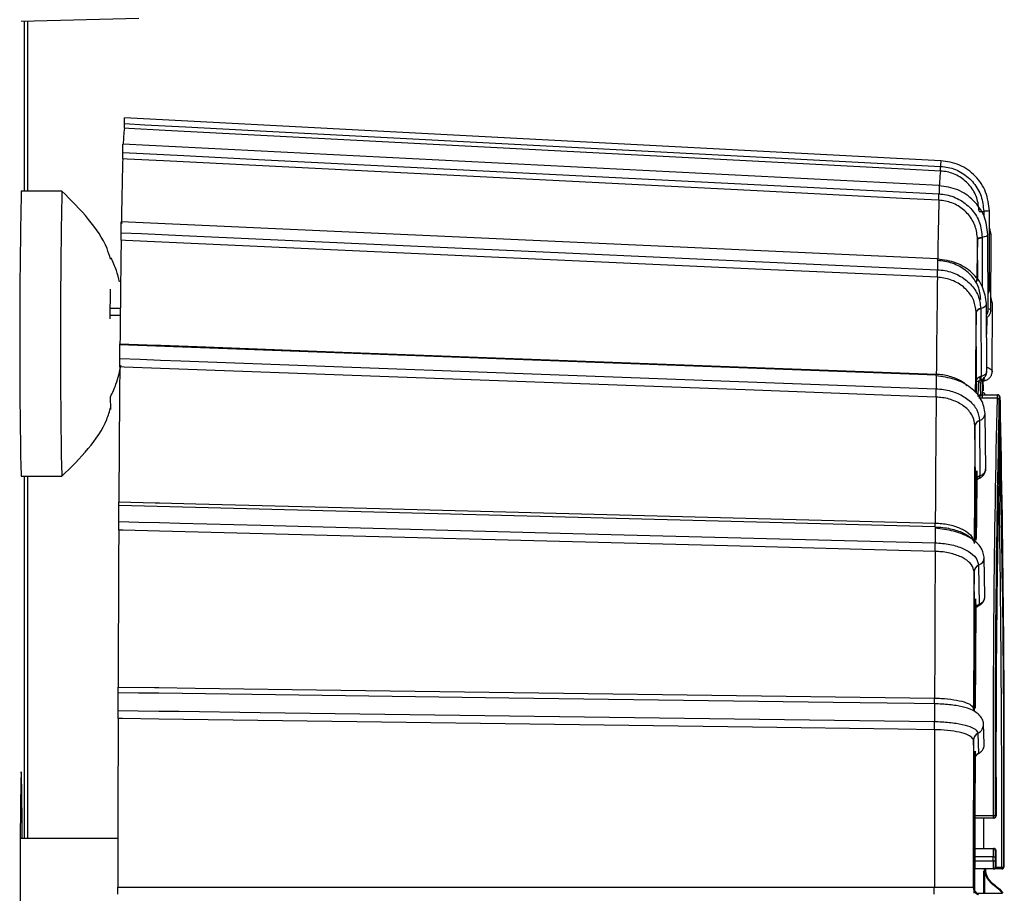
# Model space of a CAD drawing. Extents: x 5 to 297, y -3 to 205.
# Tile 7 of 37: x 67.08 to 69.5, y 73.18 to 75.33. Entities that reach past the tile are written whole.
import ezdxf

# ---------------------------------------------------------------- set-up
doc = ezdxf.new("R2010")
doc.units = 0
doc.layers.get('0').update_dxf_attribs({"linetype": 'CONTINUOUS'})

msp = doc.modelspace()

# ---------------------------------------------------------------- linework, layer by layer
at = {"color": 7, "linetype": 'CONTINUOUS'}
for p, q in [((67.0802, 75.3268), (67.3695, 75.3341)), ((67.0881, 74.9091), (67.0881, 75.327)), ((67.0962, 74.9091), (67.0962, 75.3272)), ((69.3395, 74.9843), (67.3343, 75.0894)), ((69.3354, 74.923), (67.33, 75.0245)), ((67.1802, 74.9091), (67.0802, 74.9091)), ((69.3354, 74.9228), (69.3354, 74.923)), ((69.4339, 74.859), (69.4451, 74.859)), ((69.4451, 74.86), (69.4451, 74.859)), ((69.4592, 74.6681), (69.4592, 74.8607)), ((69.3316, 74.7431), (67.326, 74.8341)), ((69.463, 74.8027), (69.4592, 74.8213)), ((69.4301, 74.7906), (69.43, 74.7915)), ((69.4303, 74.6896), (69.4301, 74.7906)), ((69.4413, 74.7963), (69.4413, 74.7952)), ((69.4558, 74.6167), (69.4554, 74.8028)), ((69.4626, 74.6166), (69.463, 74.8027)), ((69.3316, 74.7425), (69.3316, 74.7431)), ((67.299, 74.5953), (67.2993, 74.6689)), ((69.4666, 74.6327), (69.4627, 74.6502)), ((67.2991, 74.6221), (67.3237, 74.6221)), ((69.4265, 74.6111), (69.4265, 74.6119)), ((69.4273, 74.4446), (69.4265, 74.6111)), ((69.4377, 74.6209), (69.4377, 74.62)), ((69.4377, 74.62), (69.4386, 74.4546)), ((69.4526, 74.466), (69.4518, 74.6329)), ((69.4658, 74.4658), (69.4666, 74.6326)), ((67.2999, 74.6047), (67.3235, 74.6047)), ((69.3284, 74.457), (67.3226, 74.5314)), ((69.4408, 74.4452), (69.4407, 74.4469)), ((67.3004, 74.3728), (67.2997, 74.4042)), ((69.478, 74.4007), (69.433, 74.4007)), ((69.478, 74.4006), (69.433, 74.4006)), ((69.4337, 74.4091), (69.4787, 74.4091)), ((69.4497, 74.4091), (69.4442, 74.4154)), ((69.4787, 74.4091), (69.4788, 74.4091)), ((69.4788, 74.4091), (69.4797, 74.4091)), ((69.4797, 74.4091), (69.4798, 74.4091)), ((69.483, 74.2537), (69.483, 74.3957)), ((69.4838, 74.4041), (69.4837, 74.4041)), ((69.4848, 74.4041), (69.4847, 74.4041)), ((69.4855, 74.3957), (69.4855, 74.2553)), ((69.4836, 74.3891), (69.4836, 74.1791)), ((69.4839, 74.1791), (69.4839, 74.3891)), ((69.4845, 74.3891), (69.4845, 74.1791)), ((69.4849, 74.1791), (69.4849, 74.3891)), ((69.4347, 74.346), (69.4347, 74.3453)), ((69.4347, 74.3453), (69.4359, 74.2102)), ((69.4499, 74.2263), (69.4487, 74.3626)), ((69.4235, 74.3326), (69.4235, 74.3332)), ((69.4247, 74.1967), (69.4235, 74.3326)), ((69.483, 74.2537), (69.483, 74.2534)), ((67.0802, 74.2091), (67.1802, 74.2091)), ((67.0881, 73.3191), (67.0881, 74.2091)), ((67.0962, 73.3191), (67.0962, 74.2091)), ((69.4837, 74.1641), (69.4838, 74.1641)), ((69.4847, 74.1641), (69.4848, 74.1641)), ((69.3259, 74.0842), (67.3199, 74.1368)), ((69.4478, 73.914), (69.4463, 74.0103)), ((69.4324, 73.9902), (69.4324, 73.9897)), ((69.4324, 73.9897), (69.4338, 73.8941)), ((69.4212, 73.9741), (69.4212, 73.9746)), ((69.4227, 73.878), (69.4212, 73.9741)), ((69.4091, 73.6374), (69.4055, 73.639)), ((69.42, 73.6371), (69.42, 73.6383)), ((69.42, 73.6374), (69.42, 73.638)), ((69.4201, 73.6371), (69.42, 73.6376)), ((69.4465, 73.5505), (69.4448, 73.6004)), ((69.4309, 73.5777), (69.431, 73.5775)), ((69.431, 73.5775), (69.4326, 73.528)), ((69.4198, 73.5602), (69.4198, 73.5604)), ((69.4214, 73.5104), (69.4198, 73.5602)), ((69.4238, 73.5332), (69.4235, 73.375)), ((69.4235, 73.375), (69.4685, 73.375)), ((69.4685, 73.3691), (69.4235, 73.3691)), ((69.4442, 73.3691), (69.4444, 73.2941)), ((69.4705, 73.3691), (69.4685, 73.3691)), ((69.4735, 73.3741), (69.4755, 73.3741)), ((67.3177, 73.3191), (67.0777, 73.3191)), ((69.4235, 73.2941), (69.4685, 73.2941)), ((69.4685, 73.2941), (69.4703, 73.2941)), ((69.4753, 73.2891), (69.4735, 73.2891)), ((69.4233, 73.2741), (69.4233, 73.2641)), ((69.4683, 73.2741), (69.4233, 73.2741)), ((69.4233, 73.2641), (69.4683, 73.2641)), ((69.4683, 73.2741), (69.4734, 73.2741)), ((69.4683, 73.2641), (69.4683, 73.2741)), ((69.4683, 73.2641), (69.4734, 73.2641)), ((69.4734, 73.2741), (69.4734, 73.2641)), ((69.4755, 73.2641), (69.4755, 73.2741)), ((69.4755, 73.2641), (69.4755, 73.2741)), ((69.4685, 73.2441), (69.4235, 73.2441)), ((69.4457, 73.1841), (69.4457, 73.2385)), ((69.4472, 73.1841), (69.4472, 73.2441)), ((69.4514, 73.2321), (69.4491, 73.2457)), ((69.4703, 73.2441), (69.4685, 73.2441)), ((69.4895, 73.2441), (69.4703, 73.2441)), ((69.4735, 73.2491), (69.4753, 73.2491)), ((69.4901, 73.2441), (69.4895, 73.2441)), ((69.4945, 73.2491), (69.4951, 73.2491)), ((69.4194, 73.1994), (69.4211, 73.1994)), ((69.4282, 73.1841), (69.4685, 73.1841)), ((69.4685, 73.1841), (69.4703, 73.1841)), ((69.4703, 73.1841), (69.4881, 73.1841)), ((69.474, 73.2024), (69.4722, 73.2024)), ((69.474, 73.2025), (69.474, 73.2024)), ((69.474, 73.2025), (69.474, 73.2025)), ((69.4881, 73.1841), (69.49, 73.1841))]:
    msp.add_line(p, q, dxfattribs=at)
at = {"color": 1, "linetype": 'CONTINUOUS'}
for p, q in [((69.4451, 74.859), (69.4451, 74.8487)), ((69.4413, 74.7952), (69.4416, 74.6745)), ((69.4524, 74.5991), (69.4522, 74.5578)), ((69.478, 74.4006), (69.478, 74.4007)), ((69.4839, 74.3957), (69.4855, 74.3957)), ((69.4855, 74.396), (69.4855, 74.3957)), ((69.483, 74.3891), (69.4836, 74.3891)), ((69.483, 74.3891), (69.4845, 74.3891)), ((69.4807, 74.1791), (69.4836, 74.1791)), ((69.4807, 74.1791), (69.4845, 74.1791)), ((69.4837, 74.1644), (69.4837, 74.1641)), ((69.4846, 74.1644), (69.4847, 74.1641)), ((69.42, 73.638), (69.42, 73.6373)), ((69.4735, 73.2494), (69.4735, 73.2491)), ((69.4753, 73.2484), (69.4894, 73.2484))]:
    msp.add_line(p, q, dxfattribs=at)
at = {"color": 7, "linetype": 'CONTINUOUS', "flags": 128}
for points in [[(67.3341, 75.0753), (67.3839, 75.0727), (67.4341, 75.07), (67.4839, 75.0674), (67.6831, 75.057), (68.4798, 75.0152), (69.3393, 74.9702)], [(69.3391, 74.9589), (69.2497, 74.9635), (68.8923, 74.9823), (67.434, 75.0587), (67.3446, 75.0634), (67.334, 75.064)], [(67.3298, 75.0041), (67.3796, 75.0016), (67.4298, 74.9991), (67.4796, 74.9966), (67.6788, 74.9865), (68.4756, 74.9461), (69.3352, 74.9026)], [(69.3351, 74.8872), (69.2457, 74.8917), (68.8882, 74.9098), (67.4297, 74.9836), (67.3403, 74.9881), (67.3297, 74.9887)], [(67.3258, 74.8073), (67.3756, 74.805), (67.4258, 74.8028), (67.4756, 74.8005), (67.6748, 74.7915), (68.4717, 74.7553), (69.3314, 74.7163)], [(69.3313, 74.6977), (69.2419, 74.7018), (68.8844, 74.718), (67.4257, 74.7842), (67.3363, 74.7882), (67.3257, 74.7887)], [(69.43, 74.7915), (69.4303, 74.7922), (69.4309, 74.7929), (69.4318, 74.7936), (69.4331, 74.7943), (69.4348, 74.7949), (69.4367, 74.7954), (69.4389, 74.7959), (69.4413, 74.7963)], [(69.4301, 74.7906), (69.4303, 74.7913), (69.4309, 74.792), (69.4318, 74.7927), (69.4331, 74.7933), (69.4348, 74.7939), (69.4367, 74.7944), (69.4389, 74.7949), (69.4413, 74.7952)], [(67.3228, 74.5344), (67.4122, 74.5311), (67.4228, 74.5307), (67.5123, 74.5274), (67.8699, 74.5141), (69.3286, 74.4601)], [(67.3223, 74.4981), (67.3722, 74.4963), (67.4224, 74.4944), (67.4722, 74.4926), (67.6714, 74.4852), (68.4684, 74.4557), (69.3282, 74.4238)], [(69.3281, 74.4034), (69.2387, 74.4067), (68.8811, 74.42), (67.4223, 74.474), (67.3329, 74.4773), (67.3223, 74.4777)], [(69.3283, 74.4554), (69.3283, 74.4564), (69.3284, 74.457)], [(69.4273, 74.4156), (69.4274, 74.4233), (69.4277, 74.4483)], [(69.432, 74.4443), (69.4314, 74.4304), (69.4307, 74.4051)], [(69.4378, 74.4051), (69.437, 74.4304), (69.4362, 74.4515)], [(69.4407, 74.4483), (69.4411, 74.4233), (69.4414, 74.4007)], [(69.4442, 74.4185), (69.4442, 74.4206), (69.4439, 74.4481)], [(67.079, 74.2373), (67.08, 74.2101), (67.0802, 74.2091)], [(67.179, 74.2373), (67.18, 74.2101), (67.1802, 74.2092)], [(69.4275, 74.2225), (69.4265, 74.124), (69.4258, 74.0516)], [(69.4343, 74.2042), (69.435, 74.2047), (69.4356, 74.2059), (69.4359, 74.2078), (69.4359, 74.2102)], [(67.3201, 74.1463), (67.4095, 74.1439), (67.4201, 74.1437), (67.5096, 74.1413), (67.8673, 74.1319), (69.326, 74.0937)], [(67.3197, 74.0977), (67.3695, 74.0964), (67.4198, 74.0951), (67.4696, 74.0938), (67.6688, 74.0886), (68.4658, 74.0677), (69.3257, 74.0452)], [(69.3257, 74.0243), (69.2363, 74.0266), (68.8787, 74.036), (67.4198, 74.0742), (67.3303, 74.0766), (67.3197, 74.0768)], [(69.4248, 73.9076), (69.4242, 73.7833), (69.4236, 73.6385)], [(69.4254, 73.8955), (69.4246, 73.7515), (69.4242, 73.6398)], [(67.3183, 73.6909), (67.4078, 73.6897), (67.4184, 73.6895), (67.5078, 73.6883), (67.8655, 73.6835), (69.3244, 73.6637)], [(69.3243, 73.6496), (69.2744, 73.6503), (69.0752, 73.653), (68.2781, 73.6638), (67.4183, 73.6755), (67.3684, 73.6761), (67.3182, 73.6768)], [(67.3181, 73.6333), (67.3679, 73.6327), (67.4181, 73.632), (67.468, 73.6313), (67.6672, 73.6286), (68.4643, 73.6178), (69.3242, 73.6061)], [(69.3242, 73.5862), (69.2348, 73.5874), (68.8772, 73.5923), (67.4182, 73.6121), (67.3288, 73.6133), (67.3182, 73.6134)], [(69.4233, 73.5335), (69.4229, 73.375), (69.4228, 73.1913)], [(69.4325, 73.5274), (69.4326, 73.5274), (69.4326, 73.528)], [(67.0827, 73.3191), (67.0825, 73.3588), (67.0818, 73.4312), (67.0809, 73.4742), (67.08, 73.483), (67.0791, 73.4568), (67.0783, 73.3983), (67.0777, 73.3138), (67.0774, 73.2126), (67.0774, 73.1057), (67.0777, 73.0045), (67.0783, 72.92), (67.0791, 72.8615), (67.08, 72.8353), (67.0809, 72.8441), (67.0813, 72.8591)], [(69.4472, 73.2441), (69.4472, 73.2079), (69.4472, 73.1841)], [(67.3177, 73.1992), (67.4071, 73.1992), (67.4177, 73.1992), (67.5072, 73.1992), (67.8649, 73.1992), (69.3238, 73.1992)], [(69.4722, 73.2024), (69.4825, 73.1945), (69.4905, 73.1842)], [(69.474, 73.2025), (69.4844, 73.1945), (69.4923, 73.1843)]]:
    msp.add_lwpolyline(points, dxfattribs=at)
at = {"color": 1, "linetype": 'CONTINUOUS', "flags": 128}
for points in [[(69.4592, 74.806), (69.462, 74.8045), (69.463, 74.8028), (69.463, 74.8027)], [(69.4413, 74.7963), (69.447, 74.7976), (69.4515, 74.7992), (69.4543, 74.8009), (69.4554, 74.8028), (69.4554, 74.8028)], [(69.4377, 74.6209), (69.4435, 74.6232), (69.4479, 74.626), (69.4508, 74.6293), (69.4518, 74.6328), (69.4518, 74.6329)], [(69.4355, 74.4444), (69.4356, 74.4444), (69.4367, 74.4452), (69.4377, 74.4467), (69.4383, 74.4488), (69.4386, 74.4515), (69.4386, 74.4546)], [(69.4333, 73.8915), (69.4336, 73.8917), (69.4339, 73.8926), (69.4338, 73.8941)]]:
    msp.add_lwpolyline(points, dxfattribs=at)
at = {"color": 7, "linetype": 'CONTINUOUS'}
for centre, radius, start, end in [((67.6591, 75.0191), 0.3283, 172.1439, 179.0706), ((79.3469, 74.6555), 12.0219, 178.41203, 179.17414), ((69.7316, 74.9072), 0.3959, 172.5099, 179.9056), ((84.8371, 74.5415), 17.7607, 178.81389, 180.98128), ((84.7963, 74.541), 17.6199, 178.80278, 180.98744), ((80.6941, 74.5731), 11.3634, 178.41641, 179.16976), ((116.2022, 74.1057), 48.8813, 179.19937, 179.49748), ((79.0966, 74.5212), 9.6703, 178.40353, 179.01955), ((115.5199, 74.0536), 46.1931, 179.20104, 179.4958), ((69.4581, 74.632), 0.00859, 4.1156, 57.5851), ((111.8233, 74.0198), 42.4009, 179.20104, 179.46425), ((69.4386, 74.6083), 0.0126, 94.1068, 163.738), ((69.4385, 74.6075), 0.0125, 93.4959, 163.6242), ((175.8019, 73.5856), 108.4833, 179.528822, 179.703872), ((171.8356, 73.5621), 102.5109, 179.529802, 179.702893), ((69.5856, 74.403), 0.152, 177.6676, 179.9876), ((106.2204, 73.5484), 36.7523, 178.67124, 180.27029), ((106.0784, 73.5468), 36.6053, 178.67124, 180.27029), ((69.478, 74.3957), 0.005, 0, 90), ((69.478, 74.3957), 0.00499, 0.2636, 90.1836), ((69.6432, 74.4021), 0.1647, 177.5614, 180.5098), ((69.4787, 74.4041), 0.005, 359.9989, 89.9989), ((69.4788, 74.4041), 0.005, 359.9989, 89.9989), ((69.4797, 74.4041), 0.005, 359.9989, 89.9989), ((69.4798, 74.4041), 0.005, 359.9989, 89.9989), ((69.9134, 74.3929), 0.4298, 178.5002, 180.4998), ((69.0541, 74.3929), 0.4298, 359.5002, 1.4998), ((69.9144, 74.3929), 0.4298, 178.5002, 180.4998), ((69.0551, 74.3929), 0.4298, 359.5002, 1.4998), ((69.4805, 74.3957), 0.005, 4.256, 28.6545), ((27.5629, 73.4724), 41.9328, 359.69493, 1.26161), ((69.4383, 74.3315), 0.0149, 104.0472, 173.351), ((69.4382, 74.3309), 0.0148, 103.6171, 173.3598), ((166.2569, 73.5399), 96.8366, 179.530955, 179.701739), ((103.37, 73.5256), 33.8948, 178.76915, 180.256), ((69.478, 74.2537), 0.005, 356.5591, 0), ((32.7518, 73.4239), 36.7431, 359.72747, 1.29648), ((144.0293, 73.5678), 74.607, 179.515563, 179.628809), ((103.1284, 73.762), 33.703, 179.21764, 179.49963), ((70.059, 74.1759), 0.5755, 179.6779, 181.1427), ((69.0541, 74.1754), 0.4298, 358.5002, 0.4998), ((70.06, 74.1759), 0.5755, 179.6779, 181.1427), ((69.0551, 74.1754), 0.4298, 358.5002, 0.4998), ((15.9729, 73.3478), 53.5166, 359.89362, 0.86863), ((69.3812, 74.0808), 0.0555, 176.4245, 179.7767), ((238.8102, 73.264), 171.4924, 179.728422, 179.857372), ((231.3713, 73.2582), 162.0474, 179.729142, 179.856652), ((69.4387, 73.9739), 0.0175, 111.1449, 177.5316), ((69.4386, 73.9734), 0.0174, 110.8827, 177.5657), ((222.493, 73.2528), 153.0734, 179.72999, 179.855804), ((199.2378, 73.2577), 129.8164, 179.725062, 179.835291), ((71.0014, 73.624), 1.6773, 179.1231, 180.609), ((279.3323, 73.1628), 212.0146, 179.878209, 179.99014), ((269.6598, 73.1626), 200.336, 179.878834, 179.989516), ((69.4392, 73.5602), 0.0194, 115.1787, 179.3641), ((69.4391, 73.56), 0.0193, 115.0565, 179.3904), ((258.6592, 73.1624), 189.2398, 179.879569, 179.98878), ((69.6001, 73.3734), 0.1766, 179.469, 181.3709), ((69.4697, 73.3669), 0.00821, 62.1233, 98.4441), ((69.6451, 73.3734), 0.1766, 179.469, 181.3709), ((69.4685, 73.3741), 0.005, 270.0011, 0.0011), ((69.4705, 73.3741), 0.005, 270, 359.9404), ((69.4705, 73.3741), 0.005, 270.0011, 0.0011), ((69.9964, 73.2791), 0.5731, 178.5002, 180.4998), ((70.0414, 73.2791), 0.5731, 178.5002, 180.4998), ((69.4685, 73.2891), 0.005, 359.9989, 89.9989), ((69.4703, 73.2891), 0.005, 359.9989, 89.9989), ((69.9032, 73.2779), 0.4298, 178.5002, 180.4998), ((69.0456, 73.2779), 0.4298, 359.5002, 1.4998), ((69.9964, 73.2591), 0.5731, 179.5002, 181.4998), ((70.0414, 73.2591), 0.5731, 179.5002, 181.4998), ((70.0488, 73.2609), 0.5755, 179.6779, 181.1427), ((69.0456, 73.2604), 0.4298, 358.5002, 0.4998), ((69.4685, 73.2491), 0.005, 270.0011, 0.0011), ((69.4703, 73.2491), 0.005, 270.0011, 0.0011), ((69.4907, 73.2578), 0.00949, 262.6369, 293.7872), ((69.6051, 73.2475), 0.1156, 179.5204, 181.6374), ((69.4895, 73.2491), 0.005, 270.0011, 0.0011), ((69.4901, 73.2491), 0.005, 270, 0.0362), ((69.4901, 73.2491), 0.005, 270.0011, 0.0011), ((69.4394, 73.1994), 0.02, 179.9995, 243.5717), ((69.4394, 73.1994), 0.02, 180.0072, 243.575)]:
    msp.add_arc(centre, radius, start, end, dxfattribs=at)
at = {"color": 1, "linetype": 'CONTINUOUS'}
for centre, radius, start, end in [((69.557, 74.9742), 0.2178, 177.3429, 181.0632), ((69.9351, 74.907), 0.5999, 178.4904, 180.4201), ((69.6707, 70.6307), 4.2353, 92.863, 93.0535), ((70.3737, 74.7227), 1.0424, 178.9082, 180.3507), ((70.9426, 74.433), 1.6145, 179.2052, 180.3277), ((69.448, 74.4494), 0.00513, 218.4998, 277.5489), ((69.4303, 74.3639), 0.0184, 283.7052, 356.0409), ((69.4787, 74.1641), 0.005, 288.8583, 0.0006), ((69.4788, 74.1641), 0.005, 287.7986, 0.0006), ((69.4797, 74.1641), 0.005, 277.4949, 0.001), ((69.4798, 74.1641), 0.005, 276.4852, 0.001), ((71.3859, 74.0589), 2.0603, 179.3853, 180.3816), ((69.4244, 74.0106), 0.022, 291.3551, 359.4994), ((69.4205, 73.5998), 0.0244, 295.4517, 2.1461), ((234.9865, 73.1621), 165.5653, 179.878584, 179.987966), ((69.4991, 73.2457), 0.05, 181.8135, 239.9588)]:
    msp.add_arc(centre, radius, start, end, dxfattribs=at)
at = {"color": 7, "linetype": 'CONTINUOUS'}
for centre, major_axis, ratio, start_param, end_param in [((69.4473, 74.4464), (0.02, 0.0025), 0.493669, 1.962566, 3.072127), ((69.4621, 74.4291), (0.04, 0.0022), 0.499068, 2.011927, 2.10478), ((69.4447, 74.1982), (0.0199, 0.0031), 0.698592, 1.91786, 3.027421), ((69.4426, 73.8791), (0.0196, 0.0043), 0.856018, 1.843386, 2.952947), ((69.4414, 73.511), (0.0187, 0.0072), 0.955906, 1.675731, 2.785292), ((69.4972, 73.2457), (0.05, 0), 0.999581, 3.141593, 4.188097), ((69.4411, 73.1994), (0, 0.02), 0.999047, 1.570796, 2.680357)]:
    msp.add_ellipse(centre, major_axis=major_axis, ratio=ratio, start_param=start_param, end_param=end_param, dxfattribs=at)
for points, knots in [([(67.334, 75.064), (67.334, 75.0642), (67.334, 75.0648), (67.3341, 75.0683), (67.3341, 75.0722), (67.3341, 75.0747), (67.3341, 75.0753)], [0, 0, 0, 0, 0.306402, 0.612797, 0.919391, 1, 1, 1, 1]), ([(67.3341, 75.0753), (67.3341, 75.0777), (67.3342, 75.0825), (67.3342, 75.0872), (67.3343, 75.0895), (67.3343, 75.0892), (67.3343, 75.0891)], [0, 0, 0, 0, 0.300992, 0.601984, 0.902976, 1, 1, 1, 1]), ([(67.3298, 75.0041), (67.3298, 75.0069), (67.3298, 75.0123), (67.3299, 75.0189), (67.3299, 75.023), (67.33, 75.0248), (67.33, 75.0244), (67.33, 75.0243)], [0, 0, 0, 0, 0.243999, 0.487999, 0.731998, 0.975998, 1, 1, 1, 1]), ([(67.3297, 74.9887), (67.3297, 74.9895), (67.3297, 74.9912), (67.3298, 74.9962), (67.3298, 75.0008), (67.3298, 75.0036), (67.3298, 75.0041)], [0, 0, 0, 0, 0.306402, 0.612797, 0.919391, 1, 1, 1, 1]), ([(69.4592, 74.8607), (69.4573, 74.8766), (69.4534, 74.9082), (69.4259, 74.9483), (69.3867, 74.9771), (69.3552, 74.9819), (69.3395, 74.9843)], [0, 0, 0, 0, 0.25, 0.5, 0.75, 1, 1, 1, 1]), ([(69.3391, 74.9589), (69.3391, 74.959), (69.339, 74.9594), (69.3391, 74.9618), (69.3391, 74.9654), (69.3392, 74.9686), (69.3393, 74.9702)], [0, 0, 0, 0, 0.25, 0.5, 0.75, 1, 1, 1, 1]), ([(69.4339, 74.8599), (69.4327, 74.8711), (69.4302, 74.8936), (69.4127, 74.9234), (69.3871, 74.9458), (69.3609, 74.9567), (69.3444, 74.9583), (69.3391, 74.9589)], [0, 0, 0, 0, 0.223538, 0.447066, 0.670551, 0.893983, 1, 1, 1, 1]), ([(69.3393, 74.9702), (69.3454, 74.9696), (69.3639, 74.9678), (69.3933, 74.9556), (69.4217, 74.9307), (69.4412, 74.8975), (69.4438, 74.8725), (69.4451, 74.86)], [0, 0, 0, 0, 0.109217, 0.331971, 0.554716, 0.77741, 1, 1, 1, 1]), ([(67.2995, 74.7424), (67.2969, 74.7511), (67.2863, 74.7865), (67.2443, 74.8457), (67.2025, 74.8871), (67.1802, 74.9091)], [0, 0, 0, 0, 0.130764, 0.535782, 1, 1, 1, 1]), ([(69.3351, 74.8872), (69.335, 74.8878), (69.335, 74.8891), (69.335, 74.8928), (69.3351, 74.8973), (69.3352, 74.9009), (69.3352, 74.9026)], [0, 0, 0, 0, 0.25, 0.5, 0.75, 1, 1, 1, 1]), ([(69.3352, 74.9026), (69.3413, 74.9021), (69.3598, 74.9003), (69.3892, 74.8886), (69.4177, 74.8645), (69.4372, 74.8325), (69.4399, 74.8083), (69.4413, 74.7963)], [0, 0, 0, 0, 0.109217, 0.331971, 0.554716, 0.77741, 1, 1, 1, 1]), ([(69.4554, 74.8028), (69.4534, 74.8182), (69.4495, 74.8489), (69.4219, 74.8878), (69.3826, 74.9157), (69.3511, 74.9205), (69.3354, 74.9228)], [0, 0, 0, 0, 0.250215, 0.500335, 0.750288, 1, 1, 1, 1]), ([(69.43, 74.7915), (69.4288, 74.8024), (69.4263, 74.8241), (69.4088, 74.8529), (69.3831, 74.8746), (69.3568, 74.885), (69.3404, 74.8866), (69.3351, 74.8872)], [0, 0, 0, 0, 0.223538, 0.447066, 0.670551, 0.893983, 1, 1, 1, 1]), ([(67.3258, 74.8073), (67.3258, 74.8101), (67.3258, 74.8158), (67.3258, 74.8236), (67.3259, 74.8296), (67.3259, 74.8335), (67.326, 74.8338), (67.326, 74.834)], [0, 0, 0, 0, 0.205099, 0.410197, 0.615296, 0.820395, 1, 1, 1, 1]), ([(67.3257, 74.7887), (67.3257, 74.7901), (67.3257, 74.7928), (67.3258, 74.7988), (67.3258, 74.8039), (67.3258, 74.8067), (67.3258, 74.8073)], [0, 0, 0, 0, 0.306402, 0.612797, 0.919391, 1, 1, 1, 1]), ([(67.3213, 74.6862), (67.3192, 74.6958), (67.3147, 74.7162), (67.3058, 74.7353), (67.301, 74.7455)], [0, 0, 0, 0, 0.466142, 1, 1, 1, 1]), ([(69.4518, 74.6329), (69.4498, 74.6469), (69.4458, 74.6749), (69.418, 74.7103), (69.3786, 74.7358), (69.3472, 74.7403), (69.3316, 74.7425)], [0, 0, 0, 0, 0.250763, 0.501193, 0.751026, 1, 1, 1, 1]), ([(69.4381, 74.6433), (69.4367, 74.6542), (69.4339, 74.6758), (69.4144, 74.7046), (69.3858, 74.7262), (69.3563, 74.7367), (69.3378, 74.7383), (69.3317, 74.7388)], [0, 0, 0, 0, 0.22259, 0.445284, 0.668029, 0.890783, 1, 1, 1, 1]), ([(69.3313, 74.6977), (69.3313, 74.6988), (69.3312, 74.7009), (69.3312, 74.7055), (69.3313, 74.7108), (69.3314, 74.7144), (69.3314, 74.7163)], [0, 0, 0, 0, 0.25, 0.5, 0.75, 1, 1, 1, 1]), ([(69.3314, 74.7163), (69.3375, 74.7158), (69.356, 74.7142), (69.3855, 74.7037), (69.414, 74.6821), (69.4336, 74.6534), (69.4364, 74.6318), (69.4377, 74.6209)], [0, 0, 0, 0, 0.1092173, 0.3319711, 0.554716, 0.7774097, 1, 1, 1, 1]), ([(69.4265, 74.6119), (69.4252, 74.6216), (69.4227, 74.6411), (69.4051, 74.667), (69.3794, 74.6864), (69.3531, 74.6958), (69.3366, 74.6972), (69.3313, 74.6977)], [0, 0, 0, 0, 0.223538, 0.447066, 0.670551, 0.893983, 1, 1, 1, 1]), ([(69.4557, 74.6572), (69.4565, 74.6584), (69.4585, 74.6616), (69.4596, 74.6656), (69.4592, 74.668), (69.4592, 74.6681)], [0, 0, 0, 0, 0.363063, 0.979353, 1, 1, 1, 1]), ([(69.4524, 74.6058), (69.4527, 74.6062), (69.4546, 74.6085), (69.4558, 74.6125), (69.4556, 74.6158), (69.4555, 74.6167)], [0, 0, 0, 0, 0.142528, 0.767877, 1, 1, 1, 1]), ([(69.4524, 74.5991), (69.4535, 74.5998), (69.4568, 74.6018), (69.4605, 74.607), (69.4627, 74.6125), (69.4624, 74.6157), (69.4623, 74.6166)], [0, 0, 0, 0, 0.196952, 0.541812, 0.88008, 1, 1, 1, 1]), ([(67.3223, 74.4981), (67.3223, 74.5009), (67.3223, 74.5064), (67.3223, 74.5148), (67.3224, 74.5223), (67.3224, 74.5279), (67.3225, 74.5311), (67.3225, 74.531), (67.3226, 74.531)], [0, 0, 0, 0, 0.176947, 0.353895, 0.530842, 0.70779, 0.884737, 1, 1, 1, 1]), ([(67.3228, 74.5313), (67.3228, 74.5319), (67.3228, 74.5327), (67.3228, 74.534), (67.3228, 74.5344)], [0, 0, 0, 0, 0.693696, 1, 1, 1, 1]), ([(67.3223, 74.4777), (67.3223, 74.4795), (67.3223, 74.483), (67.3224, 74.4897), (67.3224, 74.4949), (67.3224, 74.4976), (67.3223, 74.4981)], [0, 0, 0, 0, 0.306402, 0.612797, 0.919391, 1, 1, 1, 1]), ([(67.2997, 74.4042), (67.3045, 74.4145), (67.3161, 74.4395), (67.322, 74.4663), (67.3254, 74.4821)], [0, 0, 0, 0, 0.408493, 1, 1, 1, 1]), ([(69.4354, 74.4445), (69.4361, 74.4447), (69.4394, 74.4454), (69.4445, 74.4486), (69.4496, 74.4543), (69.4524, 74.4604), (69.4523, 74.4645), (69.4523, 74.466)], [0, 0, 0, 0, 0.074194, 0.342767, 0.590911, 0.846241, 1, 1, 1, 1]), ([(69.4486, 74.4444), (69.4489, 74.4445), (69.4518, 74.4451), (69.4567, 74.4478), (69.4622, 74.4533), (69.4654, 74.4596), (69.4655, 74.464), (69.4655, 74.4658)], [0, 0, 0, 0, 0.025312, 0.306289, 0.555734, 0.815348, 1, 1, 1, 1]), ([(69.4487, 74.3626), (69.4466, 74.3744), (69.4426, 74.3979), (69.4146, 74.4278), (69.3751, 74.4493), (69.3439, 74.4534), (69.3283, 74.4554)], [0, 0, 0, 0, 0.251497, 0.502339, 0.752009, 1, 1, 1, 1]), ([(69.4275, 74.4415), (69.4275, 74.4414), (69.4275, 74.4409), (69.4274, 74.4432), (69.4273, 74.4446), (69.4273, 74.4446)], [0, 0, 0, 0, 0.306354, 0.987497, 1, 1, 1, 1]), ([(69.4278, 74.4411), (69.4287, 74.4416), (69.4306, 74.4428), (69.4338, 74.4438), (69.4354, 74.4443)], [0, 0, 0, 0, 0.504754, 1, 1, 1, 1]), ([(69.4409, 74.4415), (69.4409, 74.4414), (69.4408, 74.4411), (69.4408, 74.4437), (69.4408, 74.4452)], [0, 0, 0, 0, 0.426781, 1, 1, 1, 1]), ([(69.4412, 74.4411), (69.4412, 74.4411), (69.4417, 74.4415), (69.4442, 74.4429), (69.4473, 74.4439), (69.4487, 74.4444)], [0, 0, 0, 0, 0.022034, 0.538048, 1, 1, 1, 1]), ([(69.444, 74.4462), (69.4443, 74.4463), (69.4451, 74.4466), (69.446, 74.4472), (69.4467, 74.448), (69.4468, 74.4489), (69.4463, 74.4497), (69.4454, 74.4503), (69.4444, 74.4506), (69.4439, 74.4507)], [0, 0, 0, 0, 0.088013, 0.240341, 0.393027, 0.545536, 0.697414, 0.848695, 1, 1, 1, 1]), ([(69.3281, 74.4034), (69.3281, 74.4048), (69.328, 74.4077), (69.328, 74.4129), (69.3281, 74.4185), (69.3281, 74.422), (69.3282, 74.4238)], [0, 0, 0, 0, 0.25, 0.5, 0.75, 1, 1, 1, 1]), ([(69.3282, 74.4238), (69.3342, 74.4234), (69.3528, 74.4221), (69.3822, 74.4135), (69.4108, 74.3959), (69.4305, 74.3725), (69.4333, 74.3548), (69.4347, 74.346)], [0, 0, 0, 0, 0.1092173, 0.3319711, 0.554716, 0.7774097, 1, 1, 1, 1]), ([(69.4235, 74.3332), (69.4222, 74.3412), (69.4196, 74.3571), (69.4019, 74.3783), (69.3762, 74.3942), (69.3499, 74.4018), (69.3334, 74.403), (69.3281, 74.4034)], [0, 0, 0, 0, 0.223538, 0.447066, 0.670551, 0.893983, 1, 1, 1, 1]), ([(69.482, 74.4079), (69.482, 74.408), (69.4816, 74.4084), (69.4805, 74.4089), (69.4794, 74.4091), (69.4788, 74.4091)], [0, 0, 0, 0, 0.031794, 0.50701, 1, 1, 1, 1]), ([(69.4839, 74.4001), (69.4839, 74.4012), (69.4839, 74.4029), (69.4838, 74.4039), (69.4838, 74.4043), (69.4838, 74.4047), (69.4837, 74.4052), (69.4835, 74.4059), (69.483, 74.4069), (69.4824, 74.4076), (69.482, 74.4079)], [0, 0, 0, 0, 0.343095, 0.566478, 0.680333, 0.72795, 0.760049, 0.811542, 0.889578, 1, 1, 1, 1]), ([(69.4839, 74.3891), (69.4839, 74.3911), (69.4839, 74.3949), (69.4839, 74.3987), (69.4839, 74.4), (69.4839, 74.4001)], [0, 0, 0, 0, 0.470837, 0.931476, 1, 1, 1, 1]), ([(67.1802, 74.2092), (67.2024, 74.2309), (67.244, 74.272), (67.2863, 74.3316), (67.2972, 74.3684), (67.3002, 74.3785)], [0, 0, 0, 0, 0.45134, 0.850086, 1, 1, 1, 1]), ([(69.4342, 74.2044), (69.4351, 74.2047), (69.4387, 74.2058), (69.444, 74.2102), (69.4484, 74.2172), (69.4503, 74.2231), (69.4498, 74.2261), (69.4497, 74.2264)], [0, 0, 0, 0, 0.093236, 0.396161, 0.685254, 0.970031, 1, 1, 1, 1]), ([(69.4248, 74.197), (69.4252, 74.1976), (69.4257, 74.1988), (69.4293, 74.2019), (69.4327, 74.2035), (69.4343, 74.2042)], [0, 0, 0, 0, 0.3956432, 0.7138578, 1, 1, 1, 1]), ([(69.4247, 74.1971), (69.4247, 74.1969), (69.4247, 74.1967), (69.4247, 74.1967), (69.4247, 74.1967)], [0, 0, 0, 0, 0.964342, 1, 1, 1, 1]), ([(69.482, 74.1604), (69.4823, 74.1606), (69.4828, 74.1611), (69.4833, 74.1619), (69.4836, 74.1627), (69.4837, 74.1632), (69.4838, 74.1635), (69.4838, 74.1638), (69.4838, 74.1641), (69.4838, 74.1644), (69.4838, 74.165), (69.4838, 74.1652)], [0, 0, 0, 0, 0.116109, 0.237884, 0.337308, 0.408679, 0.45507, 0.503314, 0.58398, 0.805382, 1, 1, 1, 1]), ([(67.3197, 74.0977), (67.3197, 74.1002), (67.3197, 74.1052), (67.3197, 74.1138), (67.3197, 74.122), (67.3198, 74.1292), (67.3198, 74.1343), (67.3199, 74.1366), (67.3199, 74.1366), (67.3199, 74.1366)], [0, 0, 0, 0, 0.155574, 0.311148, 0.466722, 0.622296, 0.777871, 0.933445, 1, 1, 1, 1]), ([(67.3199, 74.1368), (67.32, 74.1369), (67.32, 74.137), (67.32, 74.1399), (67.3201, 74.1434), (67.3201, 74.1458), (67.3201, 74.1463)], [0, 0, 0, 0, 0.257721, 0.586577, 0.915111, 1, 1, 1, 1]), ([(67.3197, 74.0768), (67.3197, 74.0789), (67.3198, 74.0831), (67.3198, 74.09), (67.3197, 74.0948), (67.3197, 74.0972), (67.3197, 74.0977)], [0, 0, 0, 0, 0.306402, 0.612797, 0.919391, 1, 1, 1, 1]), ([(69.4463, 74.0104), (69.4442, 74.0192), (69.4401, 74.0368), (69.4119, 74.0593), (69.3723, 74.0757), (69.3412, 74.0792), (69.3258, 74.081)], [0, 0, 0, 0, 0.252356, 0.503667, 0.753138, 1, 1, 1, 1]), ([(69.3259, 74.0837), (69.329, 74.0837), (69.3448, 74.0839), (69.3726, 74.0786), (69.4013, 74.0678), (69.416, 74.0563), (69.4177, 74.0524), (69.4181, 74.0515)], [0, 0, 0, 0, 0.0703811, 0.3604759, 0.6473211, 0.919739, 1, 1, 1, 1]), ([(69.326, 74.0937), (69.3313, 74.0934), (69.3478, 74.0926), (69.3742, 74.0872), (69.3999, 74.0761), (69.4177, 74.0612), (69.4203, 74.05), (69.4216, 74.0444)], [0, 0, 0, 0, 0.106017, 0.329449, 0.552934, 0.776462, 1, 1, 1, 1]), ([(69.3257, 74.0243), (69.3257, 74.026), (69.3256, 74.0293), (69.3256, 74.0349), (69.3256, 74.0404), (69.3257, 74.0436), (69.3257, 74.0452)], [0, 0, 0, 0, 0.25, 0.5, 0.75, 1, 1, 1, 1]), ([(69.3257, 74.0452), (69.3318, 74.0449), (69.3503, 74.044), (69.3798, 74.0379), (69.4084, 74.0254), (69.4281, 74.0089), (69.431, 73.9964), (69.4324, 73.9902)], [0, 0, 0, 0, 0.1092173, 0.3319711, 0.554716, 0.7774097, 1, 1, 1, 1]), ([(69.4212, 73.9746), (69.4199, 73.9803), (69.4173, 73.9915), (69.3996, 74.0065), (69.3738, 74.0177), (69.3474, 74.0232), (69.331, 74.024), (69.3257, 74.0243)], [0, 0, 0, 0, 0.223538, 0.447066, 0.670551, 0.893983, 1, 1, 1, 1]), ([(69.4332, 73.8918), (69.4341, 73.8921), (69.4379, 73.8934), (69.4428, 73.8985), (69.4467, 73.9046), (69.447, 73.9086), (69.4471, 73.9097)], [0, 0, 0, 0, 0.126542, 0.49861, 0.863037, 1, 1, 1, 1]), ([(69.4338, 73.8941), (69.4362, 73.8955), (69.4411, 73.8981), (69.4457, 73.9043), (69.448, 73.9099), (69.4476, 73.9131), (69.4475, 73.914)], [0, 0, 0, 0, 0.2995452, 0.5975729, 0.895663, 1, 1, 1, 1]), ([(69.4227, 73.8779), (69.4228, 73.879), (69.423, 73.8815), (69.4253, 73.8858), (69.4293, 73.8894), (69.4323, 73.8909), (69.4333, 73.8915)], [0, 0, 0, 0, 0.253143, 0.577049, 0.857549, 1, 1, 1, 1]), ([(67.3182, 73.6768), (67.3182, 73.6775), (67.3183, 73.6787), (67.3183, 73.6832), (67.3183, 73.6876), (67.3183, 73.6903), (67.3183, 73.6909)], [0, 0, 0, 0, 0.307008, 0.614028, 0.920748, 1, 1, 1, 1]), ([(67.3181, 73.6333), (67.3181, 73.6354), (67.3181, 73.6395), (67.318, 73.6476), (67.318, 73.6561), (67.3181, 73.6643), (67.3181, 73.671), (67.3182, 73.6752), (67.3182, 73.6764), (67.3182, 73.6768)], [0, 0, 0, 0, 0.150484, 0.300967, 0.451451, 0.601935, 0.752418, 0.902902, 1, 1, 1, 1]), ([(69.3243, 73.6496), (69.3242, 73.6501), (69.3242, 73.6511), (69.3242, 73.6543), (69.3243, 73.6585), (69.3243, 73.6619), (69.3244, 73.6637)], [0, 0, 0, 0, 0.25, 0.5, 0.75, 1, 1, 1, 1]), ([(69.3244, 73.6637), (69.3297, 73.6635), (69.3461, 73.6631), (69.3725, 73.6603), (69.3983, 73.6546), (69.4161, 73.6469), (69.4187, 73.6411), (69.42, 73.6383)], [0, 0, 0, 0, 0.106017, 0.329449, 0.552934, 0.776462, 1, 1, 1, 1]), ([(67.3182, 73.6134), (67.3182, 73.6157), (67.3182, 73.6201), (67.3182, 73.6267), (67.3181, 73.631), (67.3181, 73.6329), (67.3181, 73.6333)], [0, 0, 0, 0, 0.306402, 0.612797, 0.919391, 1, 1, 1, 1]), ([(69.4448, 73.6006), (69.4441, 73.6046), (69.4426, 73.6125), (69.434, 73.6233), (69.4218, 73.6326), (69.4109, 73.6369), (69.4056, 73.639)], [0, 0, 0, 0, 0.260168, 0.51549, 0.762918, 1, 1, 1, 1]), ([(69.4217, 73.632), (69.4211, 73.6324), (69.4202, 73.6331), (69.4206, 73.6369), (69.4207, 73.6383)], [0, 0, 0, 0, 0.624037, 1, 1, 1, 1]), ([(69.3242, 73.5862), (69.3242, 73.588), (69.3241, 73.5917), (69.3241, 73.5971), (69.3241, 73.6022), (69.3241, 73.6048), (69.3242, 73.6061)], [0, 0, 0, 0, 0.25, 0.5, 0.75, 1, 1, 1, 1]), ([(69.3242, 73.6061), (69.3302, 73.606), (69.3488, 73.6055), (69.3783, 73.6024), (69.4069, 73.5959), (69.4266, 73.5874), (69.4295, 73.581), (69.4309, 73.5777)], [0, 0, 0, 0, 0.109217, 0.331971, 0.554716, 0.77741, 1, 1, 1, 1]), ([(69.4198, 73.5604), (69.4185, 73.5633), (69.4159, 73.5692), (69.3981, 73.577), (69.3723, 73.5828), (69.346, 73.5857), (69.3295, 73.5861), (69.3242, 73.5862)], [0, 0, 0, 0, 0.223538, 0.447066, 0.670551, 0.893983, 1, 1, 1, 1]), ([(69.4326, 73.528), (69.435, 73.5295), (69.4398, 73.5324), (69.4444, 73.5393), (69.4467, 73.5456), (69.4462, 73.5494), (69.4461, 73.5505)], [0, 0, 0, 0, 0.295264, 0.589033, 0.882863, 1, 1, 1, 1]), ([(69.4324, 73.5277), (69.4334, 73.5281), (69.436, 73.529), (69.4378, 73.5312), (69.4389, 73.5325)], [0, 0, 0, 0, 0.390296, 1, 1, 1, 1]), ([(69.4213, 73.1841), (69.4213, 73.2137), (69.4213, 73.3153), (69.4214, 73.4256), (69.4216, 73.502), (69.4216, 73.5094)], [0, 0, 0, 0, 0.269846, 0.928808, 1, 1, 1, 1]), ([(69.4736, 73.2929), (69.4735, 73.293), (69.4732, 73.2934), (69.472, 73.2939), (69.4709, 73.2941), (69.4703, 73.2941)], [0, 0, 0, 0, 0.031794, 0.50701, 1, 1, 1, 1]), ([(69.4754, 73.2851), (69.4754, 73.2862), (69.4754, 73.2879), (69.4754, 73.2889), (69.4753, 73.2893), (69.4753, 73.2897), (69.4752, 73.2902), (69.475, 73.2909), (69.4746, 73.2919), (69.4739, 73.2926), (69.4736, 73.2929)], [0, 0, 0, 0, 0.343095, 0.566478, 0.680333, 0.72795, 0.760049, 0.811542, 0.889578, 1, 1, 1, 1]), ([(69.4755, 73.2741), (69.4755, 73.2761), (69.4755, 73.2799), (69.4754, 73.2837), (69.4754, 73.285), (69.4754, 73.2851)], [0, 0, 0, 0, 0.470837, 0.931476, 1, 1, 1, 1]), ([(69.474, 73.2025), (69.4694, 73.2057), (69.4602, 73.2123), (69.4522, 73.2263), (69.4493, 73.2379), (69.4491, 73.244), (69.449, 73.2457)], [0, 0, 0, 0, 0.322284, 0.644569, 0.904577, 1, 1, 1, 1]), ([(69.4628, 73.2116), (69.4611, 73.2135), (69.4565, 73.2186), (69.4523, 73.2258), (69.4515, 73.2311), (69.4514, 73.2321)], [0, 0, 0, 0, 0.3229037, 0.8797056, 1, 1, 1, 1]), ([(69.4703, 73.2441), (69.4709, 73.2442), (69.472, 73.2443), (69.4731, 73.2449), (69.4735, 73.2453), (69.4736, 73.2454)], [0, 0, 0, 0, 0.514642, 0.932362, 1, 1, 1, 1]), ([(69.4736, 73.2454), (69.4738, 73.2456), (69.4743, 73.2461), (69.4748, 73.2469), (69.4751, 73.2477), (69.4752, 73.2482), (69.4753, 73.2485), (69.4753, 73.2488), (69.4753, 73.2491), (69.4754, 73.2494), (69.4754, 73.25), (69.4754, 73.2502)], [0, 0, 0, 0, 0.1161094, 0.2378841, 0.3373085, 0.4086785, 0.4550697, 0.5033138, 0.5839795, 0.8053817, 1, 1, 1, 1]), ([(67.3176, 73.1817), (67.3176, 73.1828), (67.3176, 73.1852), (67.3177, 73.1909), (67.3177, 73.1958), (67.3177, 73.1987), (67.3177, 73.1992)], [0, 0, 0, 0, 0.307008, 0.614028, 0.920748, 1, 1, 1, 1]), ([(69.3237, 73.1817), (69.3236, 73.1826), (69.3236, 73.1844), (69.3236, 73.1887), (69.3236, 73.1937), (69.3237, 73.1974), (69.3238, 73.1992)], [0, 0, 0, 0, 0.25, 0.5, 0.75, 1, 1, 1, 1]), ([(69.3238, 73.1992), (69.3291, 73.1992), (69.3455, 73.1992), (69.3719, 73.1993), (69.3977, 73.1993), (69.4155, 73.1994), (69.4181, 73.1994), (69.4194, 73.1994)], [0, 0, 0, 0, 0.106017, 0.329449, 0.552934, 0.776462, 1, 1, 1, 1]), ([(69.4194, 73.1994), (69.4194, 73.1994), (69.4194, 73.1994), (69.4194, 73.1994), (69.4194, 73.1994)], [0, 0, 0, 0, 0.04216, 1, 1, 1, 1])]:
    msp.add_open_spline(points, degree=3, knots=knots, dxfattribs=at)
at = {"color": 1, "linetype": 'CONTINUOUS'}
for points, knots in [([(69.4557, 74.668), (69.456, 74.668), (69.4581, 74.6681), (69.4593, 74.6681), (69.459, 74.6681), (69.4589, 74.6681)], [0, 0, 0, 0, 0.147067, 0.791313, 1, 1, 1, 1]), ([(69.4519, 74.6133), (69.4524, 74.6135), (69.4546, 74.6143), (69.4559, 74.6155), (69.4556, 74.6165), (69.4555, 74.6167)], [0, 0, 0, 0, 0.189759, 0.801333, 1, 1, 1, 1]), ([(69.4558, 74.6209), (69.4574, 74.6204), (69.4607, 74.6194), (69.4627, 74.6178), (69.4624, 74.6168), (69.4623, 74.6166)], [0, 0, 0, 0, 0.408712, 0.855019, 1, 1, 1, 1]), ([(69.4386, 74.4546), (69.441, 74.4554), (69.4458, 74.4569), (69.4505, 74.4605), (69.4528, 74.4637), (69.4524, 74.4656), (69.4523, 74.466)], [0, 0, 0, 0, 0.301528, 0.601528, 0.901591, 1, 1, 1, 1]), ([(69.4517, 74.477), (69.4542, 74.4762), (69.459, 74.4748), (69.4637, 74.4713), (69.4659, 74.4681), (69.4656, 74.4662), (69.4655, 74.4658)], [0, 0, 0, 0, 0.301263, 0.601, 0.9008, 1, 1, 1, 1]), ([(69.3286, 74.4601), (69.3339, 74.4597), (69.3504, 74.4586), (69.3761, 74.4506), (69.3966, 74.4402), (69.4027, 74.4322), (69.4035, 74.4312)], [0, 0, 0, 0, 0.181142, 0.562898, 0.944747, 1, 1, 1, 1]), ([(69.4359, 74.2102), (69.4383, 74.2113), (69.4431, 74.2134), (69.4478, 74.2185), (69.45, 74.223), (69.4497, 74.2257), (69.4496, 74.2263)], [0, 0, 0, 0, 0.300916, 0.600308, 0.899763, 1, 1, 1, 1]), ([(69.3259, 74.0842), (69.3259, 74.0843), (69.3258, 74.0843), (69.3258, 74.0861), (69.3259, 74.0892), (69.326, 74.0922), (69.326, 74.0937)], [0, 0, 0, 0, 0.196011, 0.4640073, 0.7320037, 1, 1, 1, 1]), ([(69.4055, 73.639), (69.3966, 73.6413), (69.3788, 73.6459), (69.3488, 73.649), (69.3303, 73.6495), (69.3243, 73.6496)], [0, 0, 0, 0, 0.401548, 0.803111, 1, 1, 1, 1])]:
    msp.add_open_spline(points, degree=3, knots=knots, dxfattribs=at)

doc.saveas('drawing.dxf')
